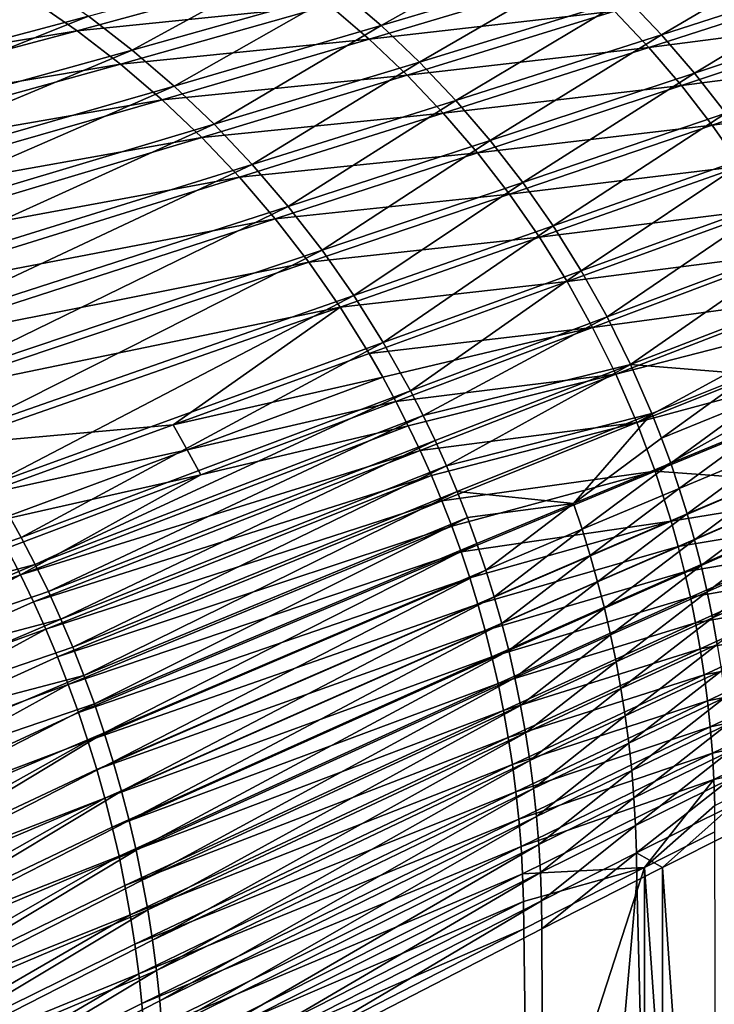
# Model space of a CAD drawing. Header units: metres. Extents: x -900 to 900, y -400 to 400.
# Tile 228 of 243: x 649 to 750, y 133 to 277. Entities that reach past the tile are written whole.
import ezdxf

# ---------------------------------------------------------------- set-up
doc = ezdxf.new("R2010")
doc.units = ezdxf.units.M

msp = doc.modelspace()

# ---------------------------------------------------------------- linework, layer by layer
at = {"layer": 'top'}
for points in [[(701.878296, 275.66275, -193.313416), (696.044983, 280.685577, -193.39978), (726.699707, 289.585815, -139.926926)], [(732.290283, 284.769196, -139.859482), (701.878296, 275.66275, -193.313416), (726.699707, 289.585815, -139.926926)], [(737.632568, 279.680328, -139.792862), (768.110962, 289.274658, -86.564728), (742.714417, 274.330872, -139.727478)], [(768.110962, 289.274658, -86.564728), (772.998901, 284.133423, -86.526016), (742.714417, 274.330872, -139.727478)], [(652.663818, 281.656036, -247.180878), (590.926941, 265.827179, -354.615204), (645.833557, 285.943787, -247.277924)], [(665.625732, 272.09491, -246.989151), (659.266296, 277.036224, -247.084457), (689.965027, 285.411926, -193.486893)], [(696.044983, 280.685577, -193.39978), (665.625732, 272.09491, -246.989151), (689.965027, 285.411926, -193.486893)], [(707.451599, 270.35498, -193.228271), (701.878296, 275.66275, -193.313416), (732.290283, 284.769196, -139.859482)], [(737.632568, 279.680328, -139.792862), (707.451599, 270.35498, -193.228271), (732.290283, 284.769196, -139.859482)], [(742.714417, 274.330872, -139.727478), (772.998901, 284.133423, -86.526016), (747.524109, 268.733154, -139.663727)], [(772.998901, 284.133423, -86.526016), (777.62677, 278.755463, -86.488091), (747.524109, 268.733154, -139.663727)], [(581.860962, 268.247314, -353.524689), (651.045715, 279.4534, -245.893692), (644.275879, 283.668976, -246.0392)], [(657.59729, 274.905548, -245.752975), (688.314026, 283.301575, -192.128189), (651.045715, 279.4534, -245.893692)], [(694.348816, 278.646332, -192.002365), (688.314026, 283.301575, -192.128189), (657.59729, 274.905548, -245.752975)], [(694.348816, 278.646332, -192.002365), (700.139893, 273.692505, -191.881516), (730.539856, 282.790985, -138.429703)], [(730.539856, 282.790985, -138.429703), (700.139893, 273.692505, -191.881516), (735.836792, 277.76889, -138.331573)], [(598.145447, 260.770874, -354.515015), (590.926941, 265.827179, -354.615204), (652.663818, 281.656036, -247.180878)], [(659.266296, 277.036224, -247.084457), (598.145447, 260.770874, -354.515015), (652.663818, 281.656036, -247.180878)], [(740.869202, 272.481049, -138.238556), (771.150574, 282.286469, -85.025169), (735.836792, 277.76889, -138.331573)], [(775.72583, 276.969086, -84.964172), (771.150574, 282.286469, -85.025169), (740.869202, 272.481049, -138.238556)], [(671.727417, 266.843384, -246.895416), (665.625732, 272.09491, -246.989151), (696.044983, 280.685577, -193.39978)], [(701.878296, 275.66275, -193.313416), (671.727417, 266.843384, -246.895416), (696.044983, 280.685577, -193.39978)], [(712.752258, 264.774353, -193.144882), (707.451599, 270.35498, -193.228271), (737.632568, 279.680328, -139.792862)], [(742.714417, 274.330872, -139.727478), (712.752258, 264.774353, -193.144882), (737.632568, 279.680328, -139.792862)], [(581.860962, 268.247314, -353.524689), (589.269775, 263.623352, -353.373474), (651.045715, 279.4534, -245.893692)], [(589.269775, 263.623352, -353.373474), (657.59729, 274.905548, -245.752975), (651.045715, 279.4534, -245.893692)], [(663.912292, 270.035217, -245.617569), (694.348816, 278.646332, -192.002365), (657.59729, 274.905548, -245.752975)], [(700.139893, 273.692505, -191.881516), (694.348816, 278.646332, -192.002365), (663.912292, 270.035217, -245.617569)], [(747.524109, 268.733154, -139.663727), (777.62677, 278.755463, -86.488091), (752.05072, 262.900085, -139.60199)], [(605.101257, 255.363647, -354.417694), (598.145447, 260.770874, -354.515015), (659.266296, 277.036224, -247.084457)], [(665.625732, 272.09491, -246.989151), (605.101257, 255.363647, -354.417694), (659.266296, 277.036224, -247.084457)], [(700.139893, 273.692505, -191.881516), (705.669861, 268.449524, -191.766113), (735.836792, 277.76889, -138.331573)], [(735.836792, 277.76889, -138.331573), (705.669861, 268.449524, -191.766113), (740.869202, 272.481049, -138.238556)], [(745.626587, 266.942963, -138.151001), (775.72583, 276.969086, -84.964172), (740.869202, 272.481049, -138.238556)], [(775.72583, 276.969086, -84.964172), (745.626587, 266.942963, -138.151001), (780.028992, 271.429291, -84.908028)], [(677.557373, 261.293732, -246.803741), (671.727417, 266.843384, -246.895416), (701.878296, 275.66275, -193.313416)], [(707.451599, 270.35498, -193.228271), (677.557373, 261.293732, -246.803741), (701.878296, 275.66275, -193.313416)], [(589.269775, 263.623352, -353.373474), (596.443115, 258.635925, -353.229034), (657.59729, 274.905548, -245.752975)], [(596.443115, 258.635925, -353.229034), (663.912292, 270.035217, -245.617569), (657.59729, 274.905548, -245.752975)], [(717.768066, 258.933716, -193.063721), (712.752258, 264.774353, -193.144882), (742.714417, 274.330872, -139.727478)], [(747.524109, 268.733154, -139.663727), (717.768066, 258.933716, -193.063721), (742.714417, 274.330872, -139.727478)], [(669.97229, 264.852386, -245.48793), (700.139893, 273.692505, -191.881516), (663.912292, 270.035217, -245.617569)], [(705.669861, 268.449524, -191.766113), (700.139893, 273.692505, -191.881516), (669.97229, 264.852386, -245.48793)], [(705.669861, 268.449524, -191.766113), (710.922729, 262.928131, -191.656601), (740.869202, 272.481049, -138.238556)], [(740.869202, 272.481049, -138.238556), (710.922729, 262.928131, -191.656601), (745.626587, 266.942963, -138.151001)], [(611.777832, 249.618149, -354.323608), (605.101257, 255.363647, -354.417694), (665.625732, 272.09491, -246.989151)], [(671.727417, 266.843384, -246.895416), (611.777832, 249.618149, -354.323608), (665.625732, 272.09491, -246.989151)], [(780.028992, 271.429291, -84.908028), (745.626587, 266.942963, -138.151001), (750.099609, 261.171204, -138.069244)], [(784.050842, 265.68338, -84.856918), (780.028992, 271.429291, -84.908028), (750.099609, 261.171204, -138.069244)], [(596.443115, 258.635925, -353.229034), (603.360413, 253.296204, -353.091705), (663.912292, 270.035217, -245.617569)], [(603.360413, 253.296204, -353.091705), (669.97229, 264.852386, -245.48793), (663.912292, 270.035217, -245.617569)], [(683.102112, 255.458694, -246.7146), (677.557373, 261.293732, -246.803741), (707.451599, 270.35498, -193.228271)], [(712.752258, 264.774353, -193.144882), (683.102112, 255.458694, -246.7146), (707.451599, 270.35498, -193.228271)], [(675.759094, 259.366882, -245.364548), (705.669861, 268.449524, -191.766113), (669.97229, 264.852386, -245.48793)], [(705.669861, 268.449524, -191.766113), (675.759094, 259.366882, -245.364548), (710.922729, 262.928131, -191.656601)], [(722.487732, 252.846405, -192.985291), (717.768066, 258.933716, -193.063721), (747.524109, 268.733154, -139.663727)], [(752.05072, 262.900085, -139.60199), (722.487732, 252.846405, -192.985291), (747.524109, 268.733154, -139.663727)], [(618.159424, 243.547928, -354.233093), (611.777832, 249.618149, -354.323608), (671.727417, 266.843384, -246.895416)], [(677.557373, 261.293732, -246.803741), (618.159424, 243.547928, -354.233093), (671.727417, 266.843384, -246.895416)], [(745.626587, 266.942963, -138.151001), (710.922729, 262.928131, -191.656601), (715.887634, 257.144501, -191.553391)], [(750.099609, 261.171204, -138.069244), (745.626587, 266.942963, -138.151001), (715.887634, 257.144501, -191.553391)], [(784.050842, 265.68338, -84.856918), (750.099609, 261.171204, -138.069244), (754.278931, 255.18251, -137.993591)], [(603.360413, 253.296204, -353.091705), (610.001099, 247.615326, -352.961853), (669.97229, 264.852386, -245.48793)], [(610.001099, 247.615326, -352.961853), (675.759094, 259.366882, -245.364548), (669.97229, 264.852386, -245.48793)], [(688.348938, 249.351776, -246.628448), (683.102112, 255.458694, -246.7146), (712.752258, 264.774353, -193.144882)], [(717.768066, 258.933716, -193.063721), (688.348938, 249.351776, -246.628448), (712.752258, 264.774353, -193.144882)], [(710.922729, 262.928131, -191.656601), (675.759094, 259.366882, -245.364548), (681.255737, 253.590073, -245.247894)], [(715.887634, 257.144501, -191.553391), (710.922729, 262.928131, -191.656601), (681.255737, 253.590073, -245.247894)], [(726.900513, 246.526443, -192.910095), (722.487732, 252.846405, -192.985291), (752.05072, 262.900085, -139.60199)], [(756.283875, 256.845032, -139.542694), (726.900513, 246.526443, -192.910095), (752.05072, 262.900085, -139.60199)], [(624.230896, 237.167313, -354.146454), (618.159424, 243.547928, -354.233093), (677.557373, 261.293732, -246.803741)], [(683.102112, 255.458694, -246.7146), (624.230896, 237.167313, -354.146454), (677.557373, 261.293732, -246.803741)], [(750.099609, 261.171204, -138.069244), (715.887634, 257.144501, -191.553391), (720.55481, 251.115967, -191.456863)], [(754.278931, 255.18251, -137.993591), (750.099609, 261.171204, -138.069244), (720.55481, 251.115967, -191.456863)], [(675.759094, 259.366882, -245.364548), (610.001099, 247.615326, -352.961853), (616.344482, 241.604431, -352.839752)], [(681.255737, 253.590073, -245.247894), (675.759094, 259.366882, -245.364548), (616.344482, 241.604431, -352.839752)], [(693.285889, 242.987045, -246.545761), (688.348938, 249.351776, -246.628448), (717.768066, 258.933716, -193.063721)], [(722.487732, 252.846405, -192.985291), (693.285889, 242.987045, -246.545761), (717.768066, 258.933716, -193.063721)], [(715.887634, 257.144501, -191.553391), (681.255737, 253.590073, -245.247894), (686.450806, 247.53891, -245.138336)], [(720.55481, 251.115967, -191.456863), (715.887634, 257.144501, -191.553391), (686.450806, 247.53891, -245.138336)], [(730.996399, 239.988327, -192.838608), (726.900513, 246.526443, -192.910095), (756.283875, 256.845032, -139.542694)], [(760.213867, 250.582001, -139.486221), (730.996399, 239.988327, -192.838608), (756.283875, 256.845032, -139.542694)], [(629.977966, 230.491364, -354.063995), (624.230896, 237.167313, -354.146454), (683.102112, 255.458694, -246.7146)], [(688.348938, 249.351776, -246.628448), (629.977966, 230.491364, -354.063995), (683.102112, 255.458694, -246.7146)], [(754.278931, 255.18251, -137.993591), (720.55481, 251.115967, -191.456863), (724.914734, 244.859909, -191.367401)], [(758.155212, 248.9935, -137.924393), (754.278931, 255.18251, -137.993591), (724.914734, 244.859909, -191.367401)], [(681.255737, 253.590073, -245.247894), (616.344482, 241.604431, -352.839752), (622.371704, 235.276321, -352.725739)], [(686.450806, 247.53891, -245.138336), (681.255737, 253.590073, -245.247894), (622.371704, 235.276321, -352.725739)], [(697.901611, 236.379242, -246.466995), (693.285889, 242.987045, -246.545761), (722.487732, 252.846405, -192.985291)], [(726.900513, 246.526443, -192.910095), (697.901611, 236.379242, -246.466995), (722.487732, 252.846405, -192.985291)], [(720.55481, 251.115967, -191.456863), (686.450806, 247.53891, -245.138336), (691.334167, 241.231689, -245.036255)], [(724.914734, 244.859909, -191.367401), (720.55481, 251.115967, -191.456863), (691.334167, 241.231689, -245.036255)], [(734.766174, 233.247086, -192.771347), (730.996399, 239.988327, -192.838608), (760.213867, 250.582001, -139.486221)], [(763.831848, 244.125381, -139.432983), (734.766174, 233.247086, -192.771347), (760.213867, 250.582001, -139.486221)], [(635.387146, 223.535934, -353.986053), (629.977966, 230.491364, -354.063995), (688.348938, 249.351776, -246.628448)], [(693.285889, 242.987045, -246.545761), (635.387146, 223.535934, -353.986053), (688.348938, 249.351776, -246.628448)], [(724.914734, 244.859909, -191.367401), (728.957703, 238.393723, -191.2854), (758.155212, 248.9935, -137.924393)], [(728.957703, 238.393723, -191.2854), (761.719055, 242.620865, -137.861984), (758.155212, 248.9935, -137.924393)], [(686.450806, 247.53891, -245.138336), (622.371704, 235.276321, -352.725739), (628.069824, 228.649994, -352.620056)], [(691.334167, 241.231689, -245.036255), (686.450806, 247.53891, -245.138336), (628.069824, 228.649994, -352.620056)], [(702.18573, 229.543686, -246.392624), (697.901611, 236.379242, -246.466995), (726.900513, 246.526443, -192.910095)], [(730.996399, 239.988327, -192.838608), (702.18573, 229.543686, -246.392624), (726.900513, 246.526443, -192.910095)], [(691.334167, 241.231689, -245.036255), (695.895752, 234.686737, -244.942001), (724.914734, 244.859909, -191.367401)], [(695.895752, 234.686737, -244.942001), (728.957703, 238.393723, -191.2854), (724.914734, 244.859909, -191.367401)], [(738.201477, 226.318207, -192.708771), (734.766174, 233.247086, -192.771347), (763.831848, 244.125381, -139.432983)], [(767.129578, 237.490021, -139.383362), (738.201477, 226.318207, -192.708771), (763.831848, 244.125381, -139.432983)], [(640.44574, 216.31752, -353.912933), (635.387146, 223.535934, -353.986053), (693.285889, 242.987045, -246.545761)], [(640.44574, 216.31752, -353.912933), (693.285889, 242.987045, -246.545761), (697.901611, 236.379242, -246.466995)], [(728.957703, 238.393723, -191.2854), (732.674072, 231.734772, -191.211243), (761.719055, 242.620865, -137.861984)], [(761.719055, 242.620865, -137.861984), (732.674072, 231.734772, -191.211243), (764.961182, 236.081238, -137.806671)], [(628.069824, 228.649994, -352.620056), (633.42749, 221.745972, -352.522888), (691.334167, 241.231689, -245.036255)], [(633.42749, 221.745972, -352.522888), (695.895752, 234.686737, -244.942001), (691.334167, 241.231689, -245.036255)], [(706.128479, 222.496216, -246.32309), (702.18573, 229.543686, -246.392624), (730.996399, 239.988327, -192.838608)], [(734.766174, 233.247086, -192.771347), (706.128479, 222.496216, -246.32309), (730.996399, 239.988327, -192.838608)], [(695.895752, 234.686737, -244.942001), (700.125488, 227.922379, -244.855942), (728.957703, 238.393723, -191.2854)], [(700.125488, 227.922379, -244.855942), (732.674072, 231.734772, -191.211243), (728.957703, 238.393723, -191.2854)], [(738.201477, 226.318207, -192.708771), (767.129578, 237.490021, -139.383362), (755.638794, 224.94371, -165.961166)], [(645.141907, 208.853287, -353.84494), (640.44574, 216.31752, -353.912933), (697.901611, 236.379242, -246.466995)], [(645.141907, 208.853287, -353.84494), (697.901611, 236.379242, -246.466995), (702.18573, 229.543686, -246.392624)], [(764.961182, 236.081238, -137.806671), (732.674072, 231.734772, -191.211243), (736.054199, 224.900436, -191.145325)], [(766.458679, 232.754013, -137.781784), (764.961182, 236.081238, -137.806671), (736.054199, 224.900436, -191.145325)], [(638.433411, 214.584808, -352.434448), (695.895752, 234.686737, -244.942001), (633.42749, 221.745972, -352.522888)], [(638.433411, 214.584808, -352.434448), (671.557312, 217.541824, -298.580383), (695.895752, 234.686737, -244.942001)], [(671.557312, 217.541824, -298.580383), (700.125488, 227.922379, -244.855942), (695.895752, 234.686737, -244.942001)], [(707.969055, 218.898087, -246.290298), (706.128479, 222.496216, -246.32309), (734.766174, 233.247086, -192.771347)], [(738.201477, 226.318207, -192.708771), (707.969055, 218.898087, -246.290298), (734.766174, 233.247086, -192.771347)], [(739.08844, 217.908096, -191.088013), (766.458679, 232.754013, -137.781784), (736.054199, 224.900436, -191.145325)], [(739.08844, 217.908096, -191.088013), (767.872253, 229.391296, -137.758804), (766.458679, 232.754013, -137.781784)], [(732.674072, 231.734772, -191.211243), (700.125488, 227.922379, -244.855942), (702.112732, 224.463638, -244.816101)], [(704.013245, 220.956909, -244.778442), (732.674072, 231.734772, -191.211243), (702.112732, 224.463638, -244.816101)], [(732.674072, 231.734772, -191.211243), (704.013245, 220.956909, -244.778442), (736.054199, 224.900436, -191.145325)], [(649.464844, 201.161011, -353.782379), (645.141907, 208.853287, -353.84494), (702.18573, 229.543686, -246.392624)], [(649.464844, 201.161011, -353.782379), (702.18573, 229.543686, -246.392624), (706.128479, 222.496216, -246.32309)], [(769.200928, 225.995132, -137.737762), (767.872253, 229.391296, -137.758804), (739.08844, 217.908096, -191.088013)], [(702.112732, 224.463638, -244.816101), (700.125488, 227.922379, -244.855942), (671.557312, 217.541824, -298.580383)], [(709.721069, 215.253159, -246.258865), (707.969055, 218.898087, -246.290298), (738.201477, 226.318207, -192.708771)], [(711.383545, 211.563507, -246.228897), (709.721069, 215.253159, -246.258865), (738.201477, 226.318207, -192.708771)], [(711.383545, 211.563507, -246.228897), (738.201477, 226.318207, -192.708771), (741.294617, 219.217606, -192.651382)], [(741.294617, 219.217606, -192.651382), (738.201477, 226.318207, -192.708771), (755.638794, 224.94371, -165.961166)], [(741.768799, 210.774963, -191.039703), (769.200928, 225.995132, -137.737762), (739.08844, 217.908096, -191.088013)], [(741.768799, 210.774963, -191.039703), (770.444397, 222.56752, -137.718704), (769.200928, 225.995132, -137.737762)], [(702.112732, 224.463638, -244.816101), (671.557312, 217.541824, -298.580383), (673.640137, 213.923141, -298.541626)], [(704.013245, 220.956909, -244.778442), (702.112732, 224.463638, -244.816101), (673.640137, 213.923141, -298.541626)], [(736.054199, 224.900436, -191.145325), (704.013245, 220.956909, -244.778442), (705.825684, 217.404495, -244.743027)], [(736.054199, 224.900436, -191.145325), (705.825684, 217.404495, -244.743027), (707.548889, 213.808655, -244.709869)], [(739.08844, 217.908096, -191.088013), (736.054199, 224.900436, -191.145325), (707.548889, 213.808655, -244.709869)], [(741.294617, 219.217606, -192.651382), (755.638794, 224.94371, -165.961166), (742.710693, 215.608002, -192.624802)], [(742.710693, 215.608002, -192.624802), (755.638794, 224.94371, -165.961166), (757.025818, 221.41214, -165.936981)], [(651.483215, 197.235062, -353.753235), (649.464844, 201.161011, -353.782379), (706.128479, 222.496216, -246.32309)], [(651.483215, 197.235062, -353.753235), (706.128479, 222.496216, -246.32309), (707.969055, 218.898087, -246.290298)], [(758.322998, 209.565918, -164.309326), (770.444397, 222.56752, -137.718704), (741.768799, 210.774963, -191.039703)], [(675.632019, 210.254669, -298.505127), (704.013245, 220.956909, -244.778442), (673.640137, 213.923141, -298.541626)], [(704.013245, 220.956909, -244.778442), (675.632019, 210.254669, -298.505127), (705.825684, 217.404495, -244.743027)], [(744.038757, 211.961609, -192.599686), (742.710693, 215.608002, -192.624802), (757.025818, 221.41214, -165.936981)], [(744.038757, 211.961609, -192.599686), (757.025818, 221.41214, -165.936981), (758.326721, 217.844635, -165.914139)], [(653.404541, 193.259003, -353.725525), (651.483215, 197.235062, -353.753235), (707.969055, 218.898087, -246.290298)], [(653.404541, 193.259003, -353.725525), (707.969055, 218.898087, -246.290298), (709.721069, 215.253159, -246.258865)], [(707.548889, 213.808655, -244.709869), (709.181519, 210.171707, -244.679047), (739.08844, 217.908096, -191.088013)], [(709.181519, 210.171707, -244.679047), (710.722351, 206.495941, -244.650589), (739.08844, 217.908096, -191.088013)], [(739.08844, 217.908096, -191.088013), (710.722351, 206.495941, -244.650589), (741.768799, 210.774963, -191.039703)], [(712.955505, 207.831314, -246.200409), (711.383545, 211.563507, -246.228897), (741.294617, 219.217606, -192.651382)], [(712.955505, 207.831314, -246.200409), (741.294617, 219.217606, -192.651382), (729.871704, 206.0961, -219.344635)], [(729.871704, 206.0961, -219.344635), (741.294617, 219.217606, -192.651382), (742.710693, 215.608002, -192.624802)], [(671.557312, 217.541824, -298.580383), (638.433411, 214.584808, -352.434448), (643.076172, 207.187012, -352.354919)], [(673.640137, 213.923141, -298.541626), (671.557312, 217.541824, -298.580383), (643.076172, 207.187012, -352.354919)], [(705.825684, 217.404495, -244.743027), (675.632019, 210.254669, -298.505127), (649.334595, 195.691559, -352.252808)], [(707.548889, 213.808655, -244.709869), (705.825684, 217.404495, -244.743027), (649.334595, 195.691559, -352.252808)], [(745.278076, 208.280518, -192.576111), (744.038757, 211.961609, -192.599686), (758.326721, 217.844635, -165.914139)], [(745.278076, 208.280518, -192.576111), (758.326721, 217.844635, -165.914139), (759.540771, 214.243256, -165.892685)], [(655.227844, 189.235214, -353.699371), (653.404541, 193.259003, -353.725525), (709.721069, 215.253159, -246.258865)], [(655.227844, 189.235214, -353.699371), (709.721069, 215.253159, -246.258865), (711.383545, 211.563507, -246.228897)], [(729.871704, 206.0961, -219.344635), (742.710693, 215.608002, -192.624802), (744.038757, 211.961609, -192.599686)], [(645.257813, 203.405792, -352.318573), (673.640137, 213.923141, -298.541626), (643.076172, 207.187012, -352.354919)], [(675.632019, 210.254669, -298.505127), (673.640137, 213.923141, -298.541626), (645.257813, 203.405792, -352.318573)], [(649.334595, 195.691559, -352.252808), (651.226868, 191.763672, -352.22345), (707.548889, 213.808655, -244.709869)], [(651.226868, 191.763672, -352.22345), (709.181519, 210.171707, -244.679047), (707.548889, 213.808655, -244.709869)], [(746.427979, 204.566849, -192.554138), (745.278076, 208.280518, -192.576111), (759.540771, 214.243256, -165.892685)], [(759.540771, 214.243256, -165.892685), (760.667297, 210.610046, -165.872681), (746.427979, 204.566849, -192.554138)], [(656.952026, 185.166107, -353.674713), (655.227844, 189.235214, -353.699371), (711.383545, 211.563507, -246.228897)], [(656.952026, 185.166107, -353.674713), (711.383545, 211.563507, -246.228897), (712.955505, 207.831314, -246.200409)], [(710.722351, 206.495941, -244.650589), (712.170349, 202.7836, -244.624542), (741.768799, 210.774963, -191.039703)], [(741.768799, 210.774963, -191.039703), (712.170349, 202.7836, -244.624542), (713.525269, 199.036865, -244.600952)], [(741.768799, 210.774963, -191.039703), (713.525269, 199.036865, -244.600952), (744.092896, 203.517609, -191.000778)], [(731.138184, 202.333176, -219.320282), (729.871704, 206.0961, -219.344635), (744.038757, 211.961609, -192.599686)], [(731.138184, 202.333176, -219.320282), (744.038757, 211.961609, -192.599686), (745.278076, 208.280518, -192.576111)], [(744.092896, 203.517609, -191.000778), (758.322998, 209.565918, -164.309326), (741.768799, 210.774963, -191.039703)], [(647.344421, 199.57312, -352.284515), (675.632019, 210.254669, -298.505127), (645.257813, 203.405792, -352.318573)], [(675.632019, 210.254669, -298.505127), (647.344421, 199.57312, -352.284515), (649.334595, 195.691559, -352.252808)], [(651.226868, 191.763672, -352.22345), (653.019836, 187.792023, -352.196472), (709.181519, 210.171707, -244.679047)], [(653.019836, 187.792023, -352.196472), (710.722351, 206.495941, -244.650589), (709.181519, 210.171707, -244.679047)], [(759.329773, 205.97673, -164.294556), (758.322998, 209.565918, -164.309326), (744.092896, 203.517609, -191.000778)], [(760.667297, 210.610046, -165.872681), (747.487854, 200.822739, -192.533829), (746.427979, 204.566849, -192.554138)], [(747.487854, 200.822739, -192.533829), (760.667297, 210.610046, -165.872681), (761.705688, 206.947098, -165.854172)], [(591.965454, 181.469208, -461.03009), (645.141907, 208.853287, -353.84494), (649.464844, 201.161011, -353.782379)], [(732.313232, 198.537033, -219.297623), (731.138184, 202.333176, -219.320282), (745.278076, 208.280518, -192.576111)], [(732.313232, 198.537033, -219.297623), (745.278076, 208.280518, -192.576111), (746.427979, 204.566849, -192.554138)], [(653.019836, 187.792023, -352.196472), (654.712097, 183.779175, -352.171936), (710.722351, 206.495941, -244.650589)], [(654.712097, 183.779175, -352.171936), (712.170349, 202.7836, -244.624542), (710.722351, 206.495941, -244.650589)], [(658.576172, 181.054092, -353.651672), (656.952026, 185.166107, -353.674713), (712.955505, 207.831314, -246.200409)], [(658.576172, 181.054092, -353.651672), (712.955505, 207.831314, -246.200409), (714.436157, 204.058716, -246.173477)], [(714.436157, 204.058716, -246.173477), (712.955505, 207.831314, -246.200409), (729.871704, 206.0961, -219.344635)], [(748.457153, 197.050308, -192.515228), (747.487854, 200.822739, -192.533829), (761.705688, 206.947098, -165.854172)], [(748.457153, 197.050308, -192.515228), (761.705688, 206.947098, -165.854172), (762.655396, 203.256516, -165.837204)], [(714.436157, 204.058716, -246.173477), (729.871704, 206.0961, -219.344635), (715.824707, 200.24791, -246.148148)], [(729.871704, 206.0961, -219.344635), (717.120361, 196.401093, -246.124496), (715.824707, 200.24791, -246.148148)], [(717.120361, 196.401093, -246.124496), (729.871704, 206.0961, -219.344635), (731.138184, 202.333176, -219.320282)], [(745.120911, 199.847519, -190.98494), (759.329773, 205.97673, -164.294556), (744.092896, 203.517609, -191.000778)], [(760.248962, 202.363251, -164.28212), (759.329773, 205.97673, -164.294556), (745.120911, 199.847519, -190.98494)], [(660.099304, 176.901627, -353.630219), (658.576172, 181.054092, -353.651672), (714.436157, 204.058716, -246.173477)], [(660.099304, 176.901627, -353.630219), (714.436157, 204.058716, -246.173477), (715.824707, 200.24791, -246.148148)], [(733.39624, 194.709854, -219.276733), (732.313232, 198.537033, -219.297623), (746.427979, 204.566849, -192.554138)], [(746.427979, 204.566849, -192.554138), (747.487854, 200.822739, -192.533829), (733.39624, 194.709854, -219.276733)], [(654.712097, 183.779175, -352.171936), (656.302429, 179.727676, -352.149811), (712.170349, 202.7836, -244.624542)], [(712.170349, 202.7836, -244.624542), (656.302429, 179.727676, -352.149811), (713.525269, 199.036865, -244.600952)], [(713.525269, 199.036865, -244.600952), (714.786987, 195.257919, -244.579865), (744.092896, 203.517609, -191.000778)], [(744.092896, 203.517609, -191.000778), (714.786987, 195.257919, -244.579865), (715.955261, 191.448929, -244.561295)], [(744.092896, 203.517609, -191.000778), (715.955261, 191.448929, -244.561295), (745.120911, 199.847519, -190.98494)], [(718.322388, 192.520508, -246.102554), (717.120361, 196.401093, -246.124496), (731.138184, 202.333176, -219.320282)], [(718.322388, 192.520508, -246.102554), (731.138184, 202.333176, -219.320282), (732.313232, 198.537033, -219.297623)], [(746.059448, 196.152542, -190.971603), (760.248962, 202.363251, -164.28212), (745.120911, 199.847519, -190.98494)], [(761.080383, 198.727478, -164.272079), (760.248962, 202.363251, -164.28212), (746.059448, 196.152542, -190.971603)], [(749.335327, 193.251755, -192.498428), (748.457153, 197.050308, -192.515228), (762.655396, 203.256516, -165.837204)], [(762.655396, 203.256516, -165.837204), (763.51593, 199.540405, -165.821869), (749.335327, 193.251755, -192.498428)], [(651.483215, 197.235062, -353.753235), (591.965454, 181.469208, -461.03009), (649.464844, 201.161011, -353.782379)], [(747.487854, 200.822739, -192.533829), (734.386597, 190.853821, -219.25766), (733.39624, 194.709854, -219.276733)], [(734.386597, 190.853821, -219.25766), (747.487854, 200.822739, -192.533829), (748.457153, 197.050308, -192.515228)], [(649.334595, 195.691559, -352.252808), (647.344421, 199.57312, -352.284515), (592.176758, 175.35141, -459.610077)], [(661.52063, 172.711197, -353.610413), (660.099304, 176.901627, -353.630219), (715.824707, 200.24791, -246.148148)], [(715.824707, 200.24791, -246.148148), (717.120361, 196.401093, -246.124496), (661.52063, 172.711197, -353.610413)], [(745.120911, 199.847519, -190.98494), (715.955261, 191.448929, -244.561295), (717.030029, 187.612045, -244.545319)], [(746.059448, 196.152542, -190.971603), (745.120911, 199.847519, -190.98494), (717.030029, 187.612045, -244.545319)], [(763.51593, 199.540405, -165.821869), (750.122009, 189.429214, -192.483459), (749.335327, 193.251755, -192.498428)], [(763.51593, 199.540405, -165.821869), (764.286865, 195.800888, -165.808182), (750.122009, 189.429214, -192.483459)], [(713.525269, 199.036865, -244.600952), (656.302429, 179.727676, -352.149811), (657.790649, 175.639938, -352.130127)], [(714.786987, 195.257919, -244.579865), (713.525269, 199.036865, -244.600952), (657.790649, 175.639938, -352.130127)], [(719.430237, 188.608414, -246.082397), (718.322388, 192.520508, -246.102554), (732.313232, 198.537033, -219.297623)], [(719.430237, 188.608414, -246.082397), (732.313232, 198.537033, -219.297623), (733.39624, 194.709854, -219.276733)], [(746.908325, 192.434753, -190.960785), (761.080383, 198.727478, -164.272079), (746.059448, 196.152542, -190.971603)], [(761.823914, 195.071442, -164.264481), (761.080383, 198.727478, -164.272079), (746.908325, 192.434753, -190.960785)], [(595.959412, 173.598099, -461.100769), (591.965454, 181.469208, -461.03009), (651.483215, 197.235062, -353.753235)], [(653.404541, 193.259003, -353.725525), (595.959412, 173.598099, -461.100769), (651.483215, 197.235062, -353.753235)], [(717.120361, 196.401093, -246.124496), (662.839355, 168.485291, -353.592316), (661.52063, 172.711197, -353.610413)], [(662.839355, 168.485291, -353.592316), (717.120361, 196.401093, -246.124496), (718.322388, 192.520508, -246.102554)], [(735.283875, 186.971176, -219.240448), (734.386597, 190.853821, -219.25766), (748.457153, 197.050308, -192.515228)], [(735.283875, 186.971176, -219.240448), (748.457153, 197.050308, -192.515228), (749.335327, 193.251755, -192.498428)], [(592.176758, 175.35141, -459.610077), (596.050171, 167.131149, -459.636993), (649.334595, 195.691559, -352.252808)], [(596.050171, 167.131149, -459.636993), (651.226868, 191.763672, -352.22345), (649.334595, 195.691559, -352.252808)], [(659.176514, 171.518372, -352.112946), (714.786987, 195.257919, -244.579865), (657.790649, 175.639938, -352.130127)], [(714.786987, 195.257919, -244.579865), (659.176514, 171.518372, -352.112946), (715.955261, 191.448929, -244.561295)], [(717.030029, 187.612045, -244.545319), (718.011108, 183.749466, -244.531952), (746.059448, 196.152542, -190.971603)], [(718.011108, 183.749466, -244.531952), (746.908325, 192.434753, -190.960785), (746.059448, 196.152542, -190.971603)], [(747.667358, 188.696213, -190.952545), (761.823914, 195.071442, -164.264481), (746.908325, 192.434753, -190.960785)], [(762.47937, 191.397064, -164.259369), (761.823914, 195.071442, -164.264481), (747.667358, 188.696213, -190.952545)], [(764.286865, 195.800888, -165.808182), (750.816711, 185.584915, -192.470398), (750.122009, 189.429214, -192.483459)], [(720.443298, 184.667053, -246.064072), (719.430237, 188.608414, -246.082397), (733.39624, 194.709854, -219.276733)], [(733.39624, 194.709854, -219.276733), (734.386597, 190.853821, -219.25766), (720.443298, 184.667053, -246.064072)], [(595.959412, 173.598099, -461.100769), (653.404541, 193.259003, -353.725525), (655.227844, 189.235214, -353.699371)], [(664.054749, 164.22644, -353.575928), (662.839355, 168.485291, -353.592316), (718.322388, 192.520508, -246.102554)], [(664.054749, 164.22644, -353.575928), (718.322388, 192.520508, -246.102554), (719.430237, 188.608414, -246.082397)], [(718.011108, 183.749466, -244.531952), (718.898376, 179.863327, -244.521255), (746.908325, 192.434753, -190.960785)], [(718.898376, 179.863327, -244.521255), (747.667358, 188.696213, -190.952545), (746.908325, 192.434753, -190.960785)], [(736.087524, 183.064133, -219.225204), (735.283875, 186.971176, -219.240448), (749.335327, 193.251755, -192.498428)], [(749.335327, 193.251755, -192.498428), (750.122009, 189.429214, -192.483459), (736.087524, 183.064133, -219.225204)], [(651.226868, 191.763672, -352.22345), (596.050171, 167.131149, -459.636993), (653.019836, 187.792023, -352.196472)], [(715.955261, 191.448929, -244.561295), (659.176514, 171.518372, -352.112946), (660.4599, 167.365387, -352.098267)], [(717.030029, 187.612045, -244.545319), (715.955261, 191.448929, -244.561295), (660.4599, 167.365387, -352.098267)], [(734.386597, 190.853821, -219.25766), (721.361023, 180.698715, -246.047623), (720.443298, 184.667053, -246.064072)], [(721.361023, 180.698715, -246.047623), (734.386597, 190.853821, -219.25766), (735.283875, 186.971176, -219.240448)], [(748.336426, 184.938889, -190.94693), (762.47937, 191.397064, -164.259369), (747.667358, 188.696213, -190.952545)], [(763.046631, 187.705933, -164.256805), (762.47937, 191.397064, -164.259369), (748.336426, 184.938889, -190.94693)], [(599.619751, 165.575348, -461.115479), (595.959412, 173.598099, -461.100769), (655.227844, 189.235214, -353.699371)], [(599.619751, 165.575348, -461.115479), (655.227844, 189.235214, -353.699371), (656.952026, 185.166107, -353.674713)], [(750.122009, 189.429214, -192.483459), (736.79718, 179.134949, -219.211945), (736.087524, 183.064133, -219.225204)], [(750.122009, 189.429214, -192.483459), (750.816711, 185.584915, -192.470398), (736.79718, 179.134949, -219.211945)], [(596.050171, 167.131149, -459.636993), (599.571777, 158.745132, -459.610016), (653.019836, 187.792023, -352.196472)], [(653.019836, 187.792023, -352.196472), (599.571777, 158.745132, -459.610016), (654.712097, 183.779175, -352.171936)], [(665.166138, 159.93718, -353.561279), (664.054749, 164.22644, -353.575928), (719.430237, 188.608414, -246.082397)], [(665.166138, 159.93718, -353.561279), (719.430237, 188.608414, -246.082397), (720.443298, 184.667053, -246.064072)], [(718.898376, 179.863327, -244.521255), (719.691711, 175.955811, -244.51326), (747.667358, 188.696213, -190.952545)], [(719.691711, 175.955811, -244.51326), (748.336426, 184.938889, -190.94693), (747.667358, 188.696213, -190.952545)], [(660.4599, 167.365387, -352.098267), (661.640564, 163.183365, -352.086121), (717.030029, 187.612045, -244.545319)], [(661.640564, 163.183365, -352.086121), (718.011108, 183.749466, -244.531952), (717.030029, 187.612045, -244.545319)], [(722.183044, 176.705704, -246.033127), (721.361023, 180.698715, -246.047623), (735.283875, 186.971176, -219.240448)], [(722.183044, 176.705704, -246.033127), (735.283875, 186.971176, -219.240448), (736.087524, 183.064133, -219.225204)], [(748.915466, 181.164398, -190.944031), (763.046631, 187.705933, -164.256805), (748.336426, 184.938889, -190.94693)], [(763.525696, 183.999588, -164.256897), (763.046631, 187.705933, -164.256805), (748.915466, 181.164398, -190.944031)], [(658.576172, 181.054092, -353.651672), (599.619751, 165.575348, -461.115479), (656.952026, 185.166107, -353.674713)], [(748.336426, 184.938889, -190.94693), (719.691711, 175.955811, -244.51326), (720.39093, 172.028992, -244.508011)], [(748.915466, 181.164398, -190.944031), (748.336426, 184.938889, -190.94693), (720.39093, 172.028992, -244.508011)], [(750.816711, 185.584915, -192.470398), (737.412598, 175.185867, -219.200745), (736.79718, 179.134949, -219.211945)], [(737.412598, 175.185867, -219.200745), (750.816711, 185.584915, -192.470398), (751.419189, 181.721024, -192.45929)], [(599.571777, 158.745132, -459.610016), (656.302429, 179.727676, -352.149811), (654.712097, 183.779175, -352.171936)], [(661.640564, 163.183365, -352.086121), (662.718384, 158.974747, -352.076508), (718.011108, 183.749466, -244.531952)], [(662.718384, 158.974747, -352.076508), (718.898376, 179.863327, -244.521255), (718.011108, 183.749466, -244.531952)], [(666.173035, 155.620071, -353.548431), (665.166138, 159.93718, -353.561279), (720.443298, 184.667053, -246.064072)], [(720.443298, 184.667053, -246.064072), (721.361023, 180.698715, -246.047623), (666.173035, 155.620071, -353.548431)], [(749.404419, 177.374329, -190.943893), (763.525696, 183.999588, -164.256897), (748.915466, 181.164398, -190.944031)], [(763.916504, 180.279602, -164.259705), (763.525696, 183.999588, -164.256897), (749.404419, 177.374329, -190.943893)], [(722.908875, 172.690338, -246.02063), (722.183044, 176.705704, -246.033127), (736.087524, 183.064133, -219.225204)], [(736.087524, 183.064133, -219.225204), (736.79718, 179.134949, -219.211945), (722.908875, 172.690338, -246.02063)], [(602.942749, 157.412018, -461.074799), (599.619751, 165.575348, -461.115479), (658.576172, 181.054092, -353.651672)], [(660.099304, 176.901627, -353.630219), (602.942749, 157.412018, -461.074799), (658.576172, 181.054092, -353.651672)], [(721.361023, 180.698715, -246.047623), (667.074829, 151.27771, -353.537384), (666.173035, 155.620071, -353.548431)], [(667.074829, 151.27771, -353.537384), (721.361023, 180.698715, -246.047623), (722.183044, 176.705704, -246.033127)], [(720.39093, 172.028992, -244.508011), (720.996094, 168.084686, -244.505585), (748.915466, 181.164398, -190.944031)], [(720.996094, 168.084686, -244.505585), (749.404419, 177.374329, -190.943893), (748.915466, 181.164398, -190.944031)], [(737.93335, 171.219177, -219.191666), (737.412598, 175.185867, -219.200745), (751.419189, 181.721024, -192.45929)], [(737.93335, 171.219177, -219.191666), (751.419189, 181.721024, -192.45929), (751.929138, 177.839767, -192.450211)], [(599.571777, 158.745132, -459.610016), (602.733521, 150.216125, -459.528778), (656.302429, 179.727676, -352.149811)], [(656.302429, 179.727676, -352.149811), (602.733521, 150.216125, -459.528778), (657.790649, 175.639938, -352.130127)], [(662.718384, 158.974747, -352.076508), (663.693237, 154.741913, -352.069458), (718.898376, 179.863327, -244.521255)], [(663.693237, 154.741913, -352.069458), (719.691711, 175.955811, -244.51326), (718.898376, 179.863327, -244.521255)], [(749.803284, 173.570282, -190.946625), (763.916504, 180.279602, -164.259705), (749.404419, 177.374329, -190.943893)], [(764.218872, 176.547928, -164.265274), (763.916504, 180.279602, -164.259705), (749.803284, 173.570282, -190.946625)], [(736.79718, 179.134949, -219.211945), (723.538208, 168.654922, -246.010193), (722.908875, 172.690338, -246.02063)], [(736.79718, 179.134949, -219.211945), (737.412598, 175.185867, -219.200745), (723.538208, 168.654922, -246.010193)], [(738.359314, 167.237152, -219.184784), (737.93335, 171.219177, -219.191666), (751.929138, 177.839767, -192.450211)], [(751.929138, 177.839767, -192.450211), (752.346252, 173.943344, -192.443207), (738.359314, 167.237152, -219.184784)], [(605.9245, 149.118973, -460.97934), (602.942749, 157.412018, -461.074799), (660.099304, 176.901627, -353.630219)], [(661.52063, 172.711197, -353.610413), (605.9245, 149.118973, -460.97934), (660.099304, 176.901627, -353.630219)], [(667.871094, 146.912659, -353.528229), (667.074829, 151.27771, -353.537384), (722.183044, 176.705704, -246.033127)], [(667.871094, 146.912659, -353.528229), (722.183044, 176.705704, -246.033127), (722.908875, 172.690338, -246.02063)], [(720.996094, 168.084686, -244.505585), (721.507019, 164.124603, -244.506027), (749.404419, 177.374329, -190.943893)], [(721.507019, 164.124603, -244.506027), (749.803284, 173.570282, -190.946625), (749.404419, 177.374329, -190.943893)], [(750.111877, 169.754242, -190.952271), (764.218872, 176.547928, -164.265274), (749.803284, 173.570282, -190.946625)], [(764.432434, 172.808029, -164.27359), (764.218872, 176.547928, -164.265274), (750.111877, 169.754242, -190.952271)], [(657.790649, 175.639938, -352.130127), (602.733521, 150.216125, -459.528778), (659.176514, 171.518372, -352.112946)], [(719.691711, 175.955811, -244.51326), (663.693237, 154.741913, -352.069458), (664.564941, 150.487289, -352.065002)], [(720.39093, 172.028992, -244.508011), (719.691711, 175.955811, -244.51326), (664.564941, 150.487289, -352.065002)], [(737.412598, 175.185867, -219.200745), (724.07074, 164.601807, -246.001846), (723.538208, 168.654922, -246.010193)], [(724.07074, 164.601807, -246.001846), (737.412598, 175.185867, -219.200745), (737.93335, 171.219177, -219.191666)], [(721.507019, 164.124603, -244.506027), (721.923706, 160.150513, -244.50943), (749.803284, 173.570282, -190.946625)], [(721.923706, 160.150513, -244.50943), (750.111877, 169.754242, -190.952271), (749.803284, 173.570282, -190.946625)], [(752.346252, 173.943344, -192.443207), (738.690308, 163.24205, -219.18013), (738.359314, 167.237152, -219.184784)], [(752.346252, 173.943344, -192.443207), (752.670471, 170.034012, -192.438354), (738.690308, 163.24205, -219.18013)], [(608.560303, 140.706741, -460.829681), (605.9245, 149.118973, -460.97934), (661.52063, 172.711197, -353.610413)], [(662.839355, 168.485291, -353.592316), (608.560303, 140.706741, -460.829681), (661.52063, 172.711197, -353.610413)], [(664.564941, 150.487289, -352.065002), (665.333313, 146.213242, -352.063202), (720.39093, 172.028992, -244.508011)], [(665.333313, 146.213242, -352.063202), (720.996094, 168.084686, -244.505585), (720.39093, 172.028992, -244.508011)], [(668.561462, 142.527542, -353.520935), (667.871094, 146.912659, -353.528229), (722.908875, 172.690338, -246.02063)], [(722.908875, 172.690338, -246.02063), (723.538208, 168.654922, -246.010193), (668.561462, 142.527542, -353.520935)], [(750.329895, 165.929794, -190.9608), (764.432434, 172.808029, -164.27359), (750.111877, 169.754242, -190.952271)], [(764.556885, 169.063736, -164.284653), (764.432434, 172.808029, -164.27359), (750.329895, 165.929794, -190.9608)], [(602.733521, 150.216125, -459.528778), (605.527222, 141.56691, -459.392853), (659.176514, 171.518372, -352.112946)], [(659.176514, 171.518372, -352.112946), (605.527222, 141.56691, -459.392853), (660.4599, 167.365387, -352.098267)], [(724.506226, 160.533325, -245.995682), (724.07074, 164.601807, -246.001846), (737.93335, 171.219177, -219.191666)], [(724.506226, 160.533325, -245.995682), (737.93335, 171.219177, -219.191666), (738.359314, 167.237152, -219.184784)], [(750.111877, 169.754242, -190.952271), (721.923706, 160.150513, -244.50943), (722.246033, 156.164536, -244.515823)], [(750.329895, 165.929794, -190.9608), (750.111877, 169.754242, -190.952271), (722.246033, 156.164536, -244.515823)], [(752.670471, 170.034012, -192.438354), (738.926208, 159.236191, -219.17778), (738.690308, 163.24205, -219.18013)], [(752.670471, 170.034012, -192.438354), (752.901611, 166.113968, -192.435699), (738.926208, 159.236191, -219.17778)], [(608.560303, 140.706741, -460.829681), (662.839355, 168.485291, -353.592316), (664.054749, 164.22644, -353.575928)], [(665.333313, 146.213242, -352.063202), (665.99823, 141.922058, -352.064026), (720.996094, 168.084686, -244.505585)], [(665.99823, 141.922058, -352.064026), (721.507019, 164.124603, -244.506027), (720.996094, 168.084686, -244.505585)], [(723.538208, 168.654922, -246.010193), (669.145569, 138.124985, -353.515564), (668.561462, 142.527542, -353.520935)], [(723.538208, 168.654922, -246.010193), (724.07074, 164.601807, -246.001846), (669.145569, 138.124985, -353.515564)], [(750.456848, 162.100845, -190.972214), (764.556885, 169.063736, -164.284653), (750.329895, 165.929794, -190.9608)], [(605.527222, 141.56691, -459.392853), (661.640564, 163.183365, -352.086121), (660.4599, 167.365387, -352.098267)], [(724.844604, 156.451828, -245.991714), (724.506226, 160.533325, -245.995682), (738.359314, 167.237152, -219.184784)], [(738.359314, 167.237152, -219.184784), (738.690308, 163.24205, -219.18013), (724.844604, 156.451828, -245.991714)], [(722.246033, 156.164536, -244.515823), (722.473755, 152.170181, -244.525208), (750.329895, 165.929794, -190.9608)], [(722.473755, 152.170181, -244.525208), (740.209839, 153.103928, -210.568954), (750.329895, 165.929794, -190.9608)], [(752.901611, 166.113968, -192.435699), (739.066956, 155.221848, -219.177795), (738.926208, 159.236191, -219.17778)], [(752.901611, 166.113968, -192.435699), (753.039612, 162.185455, -192.435303), (739.066956, 155.221848, -219.177795)], [(750.329895, 165.929794, -190.9608), (740.209839, 153.103928, -210.568954), (750.456848, 162.100845, -190.972214)], [(610.845642, 132.185837, -460.626404), (608.560303, 140.706741, -460.829681), (664.054749, 164.22644, -353.575928)], [(610.845642, 132.185837, -460.626404), (664.054749, 164.22644, -353.575928), (665.166138, 159.93718, -353.561279)], [(665.99823, 141.922058, -352.064026), (666.55957, 137.615997, -352.067566), (721.507019, 164.124603, -244.506027)], [(666.55957, 137.615997, -352.067566), (721.923706, 160.150513, -244.50943), (721.507019, 164.124603, -244.506027)], [(724.07074, 164.601807, -246.001846), (669.623169, 133.707581, -353.512177), (669.145569, 138.124985, -353.515564)], [(669.623169, 133.707581, -353.512177), (724.07074, 164.601807, -246.001846), (724.506226, 160.533325, -245.995682)], [(605.527222, 141.56691, -459.392853), (607.944824, 132.820221, -459.201874), (661.640564, 163.183365, -352.086121)], [(607.944824, 132.820221, -459.201874), (662.718384, 158.974747, -352.076508), (661.640564, 163.183365, -352.086121)], [(738.690308, 163.24205, -219.18013), (725.085693, 152.359665, -245.990036), (724.844604, 156.451828, -245.991714)], [(738.690308, 163.24205, -219.18013), (738.926208, 159.236191, -219.17778), (725.085693, 152.359665, -245.990036)], [(753.039612, 162.185455, -192.435303), (742.870422, 153.103928, -211.955048), (739.066956, 155.221848, -219.177795)], [(740.209839, 153.103928, -210.568954), (750.461548, 158.266998, -190.979599), (750.456848, 162.100845, -190.972214)], [(753.084534, 158.250717, -192.43721), (742.870422, 153.103928, -211.955048), (753.039612, 162.185455, -192.435303)], [(666.173035, 155.620071, -353.548431), (610.845642, 132.185837, -460.626404), (665.166138, 159.93718, -353.561279)], [(721.923706, 160.150513, -244.50943), (666.55957, 137.615997, -352.067566), (667.017334, 133.297348, -352.073853)], [(722.246033, 156.164536, -244.515823), (721.923706, 160.150513, -244.50943), (667.017334, 133.297348, -352.073853)], [(669.99408, 129.278, -353.510742), (669.623169, 133.707581, -353.512177), (724.506226, 160.533325, -245.995682)], [(669.99408, 129.278, -353.510742), (724.506226, 160.533325, -245.995682), (724.844604, 156.451828, -245.991714)], [(738.926208, 159.236191, -219.17778), (725.229431, 148.259201, -245.990662), (725.085693, 152.359665, -245.990036)], [(738.926208, 159.236191, -219.17778), (739.066956, 155.221848, -219.177795), (725.229431, 148.259201, -245.990662)], [(662.718384, 158.974747, -352.076508), (607.944824, 132.820221, -459.201874), (663.693237, 154.741913, -352.069458)], [(750.842468, 0.734328, -190.255051), (750.461548, 158.266998, -190.979599), (740.209839, 153.103928, -210.568954)], [(742.870422, 153.103928, -211.955048), (753.084534, 158.250717, -192.43721), (753.502869, 0.734328, -191.641541)], [(670.25824, 124.83886, -353.511353), (669.99408, 129.278, -353.510742), (724.844604, 156.451828, -245.991714)], [(724.844604, 156.451828, -245.991714), (725.085693, 152.359665, -245.990036), (670.25824, 124.83886, -353.511353)], [(612.775635, 123.566879, -460.368866), (610.845642, 132.185837, -460.626404), (666.173035, 155.620071, -353.548431)], [(667.074829, 151.27771, -353.537384), (612.775635, 123.566879, -460.368866), (666.173035, 155.620071, -353.548431)], [(667.017334, 133.297348, -352.073853), (667.371216, 128.968491, -352.082916), (722.246033, 156.164536, -244.515823)], [(667.371216, 128.968491, -352.082916), (722.473755, 152.170181, -244.525208), (722.246033, 156.164536, -244.515823)], [(739.066956, 155.221848, -219.177795), (725.275879, 144.152802, -245.993683), (725.229431, 148.259201, -245.990662)], [(739.066956, 155.221848, -219.177795), (739.11261, 151.201324, -219.180222), (725.275879, 144.152802, -245.993683)], [(742.870422, 153.103928, -211.955048), (739.11261, 151.201324, -219.180222), (739.066956, 155.221848, -219.177795)], [(607.944824, 132.820221, -459.201874), (609.978149, 123.998863, -458.955475), (663.693237, 154.741913, -352.069458)], [(663.693237, 154.741913, -352.069458), (609.978149, 123.998863, -458.955475), (664.564941, 150.487289, -352.065002)], [(667.371216, 128.968491, -352.082916), (667.621155, 124.632378, -352.094727), (722.473755, 152.170181, -244.525208)], [(667.621155, 124.632378, -352.094727), (722.606384, 148.171295, -244.537552), (722.473755, 152.170181, -244.525208)], [(725.085693, 152.359665, -245.990036), (670.415527, 120.392815, -353.514008), (670.25824, 124.83886, -353.511353)], [(725.085693, 152.359665, -245.990036), (725.229431, 148.259201, -245.990662), (670.415527, 120.392815, -353.514008)], [(722.473755, 152.170181, -244.525208), (722.606384, 148.171295, -244.537552), (740.209839, 153.103928, -210.568954)], [(722.606384, 148.171295, -244.537552), (722.630493, 144.17157, -244.545502), (740.209839, 153.103928, -210.568954)], [(722.630493, 144.17157, -244.545502), (723.216858, 100.639046, -243.568054), (740.209839, 153.103928, -210.568954)], [(723.216858, 100.639046, -243.568054), (740.209778, 0.734328, -210.569122), (740.209839, 153.103928, -210.568954)], [(739.11261, 151.201324, -219.180222), (742.870422, 153.103928, -211.955048), (742.870361, 0.734328, -211.955231)], [(740.209839, 153.103928, -210.568954), (740.209778, 0.734328, -210.569122), (750.842468, 0.734328, -190.255051)], [(742.870361, 0.734328, -211.955231), (742.870422, 153.103928, -211.955048), (753.502869, 0.734328, -191.641541)], [(612.775635, 123.566879, -460.368866), (667.074829, 151.27771, -353.537384), (667.871094, 146.912659, -353.528229)], [(725.275879, 144.152802, -245.993683), (739.11261, 151.201324, -219.180222), (725.835327, 0.734328, -244.903076)], [(725.835327, 0.734328, -244.903076), (739.11261, 151.201324, -219.180222), (742.870361, 0.734328, -211.955231)], [(609.978149, 123.998863, -458.955475), (665.333313, 146.213242, -352.063202), (664.564941, 150.487289, -352.065002)], [(667.766907, 120.292015, -352.109283), (722.606384, 148.171295, -244.537552), (667.621155, 124.632378, -352.094727)], [(722.630493, 144.17157, -244.545502), (722.606384, 148.171295, -244.537552), (667.766907, 120.292015, -352.109283)], [(725.229431, 148.259201, -245.990662), (670.466003, 115.94252, -353.518738), (670.415527, 120.392815, -353.514008)], [(725.275879, 144.152802, -245.993683), (670.466003, 115.94252, -353.518738), (725.229431, 148.259201, -245.990662)], [(614.345459, 114.860573, -460.055634), (612.775635, 123.566879, -460.368866), (667.871094, 146.912659, -353.528229)], [(614.345459, 114.860573, -460.055634), (667.871094, 146.912659, -353.528229), (668.561462, 142.527542, -353.520935)], [(609.978149, 123.998863, -458.955475), (611.619263, 115.12542, -458.653259), (665.333313, 146.213242, -352.063202)], [(611.619263, 115.12542, -458.653259), (665.99823, 141.922058, -352.064026), (665.333313, 146.213242, -352.063202)], [(667.747559, 115.95916, -352.096375), (722.630493, 144.17157, -244.545502), (667.766907, 120.292015, -352.109283)], [(722.630493, 144.17157, -244.545502), (667.747559, 115.95916, -352.096375), (723.216858, 100.639046, -243.568054)], [(670.466003, 115.94252, -353.518738), (725.275879, 144.152802, -245.993683), (725.835327, 0.734328, -244.903076)], [(665.99823, 141.922058, -352.064026), (611.619263, 115.12542, -458.653259), (666.55957, 137.615997, -352.067566)], [(669.145569, 138.124985, -353.515564), (614.345459, 114.860573, -460.055634), (668.561462, 142.527542, -353.520935)], [(611.619263, 115.12542, -458.653259), (612.863892, 106.216515, -458.294708), (666.55957, 137.615997, -352.067566)], [(666.55957, 137.615997, -352.067566), (612.863892, 106.216515, -458.294708), (667.017334, 133.297348, -352.073853)], [(615.550049, 106.077751, -459.685333), (614.345459, 114.860573, -460.055634), (669.145569, 138.124985, -353.515564)], [(669.623169, 133.707581, -353.512177), (615.550049, 106.077751, -459.685333), (669.145569, 138.124985, -353.515564)], [(615.550049, 106.077751, -459.685333), (669.623169, 133.707581, -353.512177), (669.99408, 129.278, -353.510742)], [(612.863892, 106.216515, -458.294708), (667.371216, 128.968491, -352.082916), (667.017334, 133.297348, -352.073853)]]:
    msp.add_3dface(points, dxfattribs=at)

doc.saveas('drawing.dxf')
